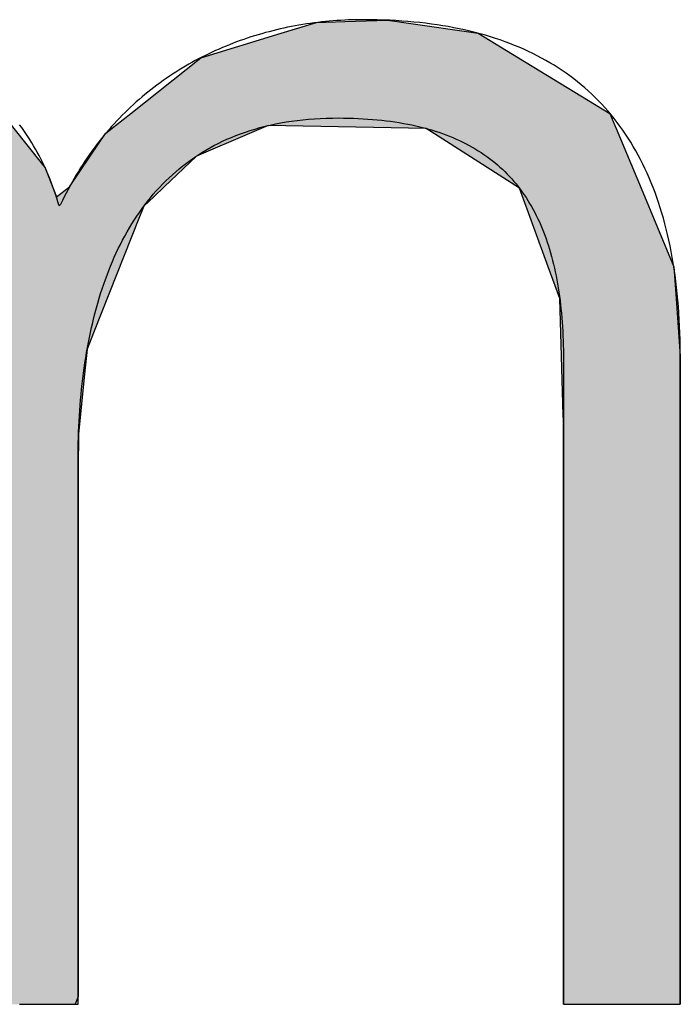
# Model space of a CAD drawing. Extents: x 715 to 7297, y -83 to 6060.
# Tile 34 of 93: x 3309 to 3345, y 134 to 187. Entities that reach past the tile are written whole.
import ezdxf

# ---------------------------------------------------------------- set-up
doc = ezdxf.new("R2010")
doc.units = 0
doc.layers.get('0').update_dxf_attribs({"linetype": 'CONTINUOUS'})
doc.layers.add('LOGO', color=7, linetype='CONTINUOUS')

# ---------------------------------------------------------------- blocks, each defined once
blk = doc.blocks.new('*U25')
at = {"layer": 'LOGO', "color": 30, "linetype": 'CONTINUOUS'}
for p, q in [((2.8125, 7.6944), (3.0151, 7.7517)), ((3.0151, 7.7517), (3.0415, 7.7592)), ((3.0415, 7.7592), (3.1575, 7.7517)), ((3.1575, 7.7517), (4.045, 7.6944)), ((7.2875, 7.667), (7.5662, 7.7517)), ((7.5662, 7.7517), (7.7901, 7.7592)), ((7.7901, 7.7592), (8.1269, 7.7705)), ((8.1269, 7.7705), (8.205, 7.7592)), ((8.205, 7.7592), (8.257, 7.7517)), ((8.257, 7.7517), (8.8448, 7.667)), ((2.0601, 7.4815), (2.8125, 7.6944)), ((4.045, 7.6944), (4.4971, 7.4815)), ((6.6525, 7.474), (7.2875, 7.667)), ((8.8448, 7.667), (9.1621, 7.474)), ((0.0009, 7.533), (0.181, 7.5547)), ((0.8447, 7.5547), (0.8452, 7.533)), ((0.0009, 7.309), (0.0009, 7.533)), ((0.8452, 7.533), (0.8501, 7.309)), ((1.8423, 7.3105), (2.0601, 7.4815)), ((4.4971, 7.4815), (4.8601, 7.3105)), ((6.0994, 7.0342), (6.6525, 7.474)), ((9.1621, 7.474), (9.8851, 7.0342)), ((1.4345, 6.9904), (1.8423, 7.3105)), ((4.8601, 7.3105), (5.1149, 6.9904)), ((0.0009, 7.2858), (0.0009, 7.309)), ((0.0009, 6.8026), (0.0009, 7.2858)), ((0.8501, 7.309), (0.8501, 7.2858)), ((0.8501, 7.2858), (0.8501, 6.8026)), ((5.9796, 6.9389), (6.0994, 7.0342)), ((9.8851, 7.0342), (9.9248, 6.9389)), ((1.3157, 6.8972), (1.4013, 6.9644)), ((1.4013, 6.9644), (1.4345, 6.9904)), ((2.8396, 6.9644), (2.5297, 6.8972)), ((3.9961, 6.8117), (3.5596, 6.9644)), ((5.1149, 6.9904), (5.1357, 6.9644)), ((5.1357, 6.9644), (5.2572, 6.8117)), ((5.9, 6.8756), (5.9796, 6.9389)), ((7.1854, 6.9389), (7.0364, 6.8756)), ((8.4328, 6.9158), (7.1854, 6.9389)), ((9.9248, 6.9389), (9.9345, 6.9158)), ((1.046, 6.535), (1.2773, 6.8457)), ((1.2773, 6.8457), (1.3157, 6.8972)), ((2.2922, 6.8457), (1.7672, 6.535)), ((2.5297, 6.8972), (2.2922, 6.8457)), ((5.7793, 6.6977), (5.9, 6.8756)), ((7.0364, 6.8756), (6.6174, 6.6977)), ((9.1699, 6.4434), (8.4328, 6.9158)), ((9.9345, 6.9158), (10.1315, 6.4434)), ((0.0009, 6.712), (0.0009, 6.8026)), ((0.8501, 6.8026), (0.8501, 6.712)), ((4.1882, 6.6038), (3.9961, 6.8117)), ((5.2572, 6.8117), (5.4227, 6.6038)), ((0.0009, 6.295), (0.0009, 6.712)), ((0.8501, 6.712), (0.8501, 6.295)), ((5.6143, 6.4542), (5.7793, 6.6977)), ((6.6174, 6.6977), (6.3622, 6.4542)), ((1.0255, 6.5075), (1.046, 6.535)), ((1.7672, 6.535), (1.7497, 6.5075)), ((4.3988, 6.376), (4.1882, 6.6038)), ((5.4227, 6.6038), (5.5112, 6.376)), ((0.8997, 6.2913), (1.0255, 6.5075)), ((1.7497, 6.5075), (1.6124, 6.2913)), ((5.5112, 6.376), (5.6143, 6.4542)), ((6.3622, 6.4542), (6.2802, 6.376)), ((9.3969, 5.8232), (9.1699, 6.4434)), ((10.1315, 6.4434), (10.3901, 5.8232)), ((4.4681, 6.301), (4.3988, 6.376)), ((4.5572, 6.2046), (4.4681, 6.301)), ((6.2016, 6.301), (6.1634, 6.2046)), ((6.2802, 6.376), (6.2016, 6.301)), ((0.0009, 6.2807), (0.0009, 6.295)), ((0.0009, 5.5026), (0.0009, 6.2807)), ((0.8501, 6.295), (0.8782, 6.2807)), ((0.8933, 6.2807), (0.8997, 6.2913)), ((1.6056, 6.2807), (1.1112, 5.5026)), ((1.6124, 6.2913), (1.6056, 6.2807)), ((4.7569, 5.3141), (4.5572, 6.2046)), ((6.1634, 6.2046), (5.8106, 5.3141)), ((9.4891, 5.5712), (9.3969, 5.8232)), ((10.3901, 5.8232), (10.408, 5.5712)), ((9.5028, 5.1158), (9.4891, 5.5712)), ((10.408, 5.5712), (10.4404, 5.1158)), ((0.0009, 5.3287), (0.0009, 5.5026)), ((1.1112, 5.5026), (1.0861, 5.3287)), ((0.0009, 4.2043), (0.0009, 5.3287)), ((1.0861, 5.3287), (0.9233, 4.2043)), ((4.758, 5.1719), (4.7569, 5.3141)), ((5.8106, 5.3141), (5.7542, 5.1719)), ((4.7594, 4.9763), (4.758, 5.1719)), ((5.7542, 5.1719), (5.7342, 4.9763)), ((9.5168, 4.6512), (9.5028, 5.1158)), ((10.4404, 5.1158), (10.4404, 4.6512)), ((4.7594, 4.5045), (4.7594, 4.9763)), ((5.7342, 4.9763), (5.686, 4.5045)), ((9.518, 4.6115), (9.5168, 4.6512)), ((9.518, 3.6694), (9.518, 4.6115)), ((10.4404, 4.6512), (10.4404, 4.6115)), ((10.4404, 4.6115), (10.4404, 3.6694)), ((4.7594, 4.2315), (4.7594, 4.5045)), ((5.686, 4.5045), (5.683, 4.2315)), ((0.0009, 3.7966), (0.0009, 4.2043)), ((0.9233, 4.2043), (0.9233, 3.7966)), ((4.7594, 4.1327), (4.7594, 4.2315)), ((5.683, 4.2315), (5.6818, 4.1327)), ((4.7594, 3.4908), (4.7594, 4.1327)), ((5.6818, 4.1327), (5.6818, 3.4908)), ((0.0009, 2.974), (0.0009, 3.7966)), ((0.9233, 3.7966), (0.9233, 2.974)), ((9.518, 3.638), (9.518, 3.6694)), ((10.4404, 3.6694), (10.4404, 3.638)), ((9.518, 2.4418), (9.518, 3.638)), ((10.4404, 3.638), (10.4404, 2.4418)), ((4.7594, 2.536), (4.7594, 3.4908)), ((5.6818, 3.4908), (5.6818, 2.536)), ((0.0009, 1.7518), (0.0009, 2.974)), ((0.9233, 2.974), (0.9233, 1.7518)), ((4.7594, 1.8497), (4.7594, 2.536)), ((5.6818, 2.536), (5.6818, 1.8497)), ((9.518, 2.4209), (9.518, 2.4418)), ((9.518, 1.2401), (9.518, 2.4209)), ((10.4404, 2.4418), (10.4404, 2.4209)), ((10.4404, 2.4209), (10.4404, 1.2401)), ((4.7594, 0.7557), (4.7594, 1.8497)), ((5.6818, 1.8497), (5.6818, 0.7557)), ((0.0009, 0.9776), (0.0009, 1.7518)), ((0.9233, 1.7518), (0.9233, 0.9776)), ((9.518, 1.2295), (9.518, 1.2401)), ((9.518, 0.3358), (9.518, 1.2295)), ((10.4404, 1.2401), (10.4404, 1.2295)), ((10.4404, 1.2295), (10.4404, 0.3358)), ((0.0009, 0.4495), (0.0009, 0.9776)), ((0.9233, 0.9776), (0.9233, 0.4495)), ((4.7594, 0.594), (4.7594, 0.7557)), ((5.6818, 0.7557), (5.6818, 0.594)), ((4.7594, 0.0885), (4.7594, 0.594)), ((5.6818, 0.594), (5.6818, 0.0885)), ((0.0009, 0.2507), (0.0009, 0.4495)), ((0.9233, 0.4495), (0.9233, 0.2507)), ((9.518, 0.3329), (9.518, 0.3358)), ((9.5181, -0.0004), (9.518, 0.3329)), ((10.4404, 0.3329), (10.4402, -0.0004)), ((10.4404, 0.3358), (10.4404, 0.3329)), ((0.0009, 0.0951), (0.0009, 0.2507)), ((0.9233, 0.2507), (0.9229, 0.0951)), ((0.0009, -0.0004), (0.0009, 0.0951)), ((0.9229, 0.0951), (0.9226, -0.0004)), ((4.8056, 0.06), (4.7594, 0.0885)), ((5.6818, 0.0885), (5.6818, 0.06)), ((4.9035, -0.0004), (4.8056, 0.06)), ((5.6818, 0.06), (5.659, -0.0004))]:
    blk.add_line(p, q, dxfattribs=at)
at = {"layer": 'LOGO', "color": 30, "linetype": 'CONTINUOUS', "extrusion": (0, 0, -1)}
for points in [[(-3.0151, 7.7517), (-4.045, 7.6944), (-2.8125, 7.6944)], [(-3.0415, 7.7592), (-3.1575, 7.7517), (-3.0151, 7.7517)], [(-3.0151, 7.7517), (-3.1575, 7.7517), (-4.045, 7.6944)], [(-7.5662, 7.7517), (-8.8448, 7.667), (-7.2875, 7.667)], [(-7.7901, 7.7592), (-8.257, 7.7517), (-7.5662, 7.7517)], [(-7.5662, 7.7517), (-8.257, 7.7517), (-8.8448, 7.667)], [(-8.1269, 7.7705), (-8.205, 7.7592), (-7.7901, 7.7592)], [(-7.7901, 7.7592), (-8.205, 7.7592), (-8.257, 7.7517)], [(-2.8125, 7.6944), (-4.4971, 7.4815), (-2.0601, 7.4815)], [(-2.8125, 7.6944), (-4.045, 7.6944), (-4.4971, 7.4815)], [(-7.2875, 7.667), (-9.1621, 7.474), (-6.6525, 7.474)], [(-7.2875, 7.667), (-8.8448, 7.667), (-9.1621, 7.474)], [(-0.181, 7.5547), (-0.8452, 7.533), (-0.0009, 7.533)], [(-0.181, 7.5547), (-0.8447, 7.5547), (-0.8452, 7.533)], [(-0.0009, 7.533), (-0.8501, 7.309), (-0.0009, 7.309)], [(-0.0009, 7.533), (-0.8452, 7.533), (-0.8501, 7.309)], [(-2.0601, 7.4815), (-4.8601, 7.3105), (-1.8423, 7.3105)], [(-2.0601, 7.4815), (-4.4971, 7.4815), (-4.8601, 7.3105)], [(-6.6525, 7.474), (-9.8851, 7.0342), (-6.0994, 7.0342)], [(-6.6525, 7.474), (-9.1621, 7.474), (-9.8851, 7.0342)], [(-1.8423, 7.3105), (-5.1149, 6.9904), (-1.4345, 6.9904)], [(-1.8423, 7.3105), (-4.8601, 7.3105), (-5.1149, 6.9904)], [(-0.0009, 7.309), (-0.8501, 7.2858), (-0.0009, 7.2858)], [(-0.0009, 7.309), (-0.8501, 7.309), (-0.8501, 7.2858)], [(-0.0009, 7.2858), (-0.8501, 6.8026), (-0.0009, 6.8026)], [(-0.0009, 7.2858), (-0.8501, 7.2858), (-0.8501, 6.8026)], [(-6.0994, 7.0342), (-9.9248, 6.9389), (-5.9796, 6.9389)], [(-6.0994, 7.0342), (-9.8851, 7.0342), (-9.9248, 6.9389)], [(-1.4013, 6.9644), (-2.5297, 6.8972), (-1.3157, 6.8972)], [(-1.4345, 6.9904), (-2.8396, 6.9644), (-1.4013, 6.9644)], [(-1.4013, 6.9644), (-2.8396, 6.9644), (-2.5297, 6.8972)], [(-1.4345, 6.9904), (-2.9599, 6.9904), (-2.8396, 6.9644)], [(-2.9599, 6.9904), (-5.1357, 6.9644), (-3.5596, 6.9644)], [(-2.9599, 6.9904), (-5.1149, 6.9904), (-5.1357, 6.9644)], [(-3.5596, 6.9644), (-5.2572, 6.8117), (-3.9961, 6.8117)], [(-3.5596, 6.9644), (-5.1357, 6.9644), (-5.2572, 6.8117)], [(-5.9796, 6.9389), (-7.0364, 6.8756), (-5.9, 6.8756)], [(-5.9796, 6.9389), (-7.1854, 6.9389), (-7.0364, 6.8756)], [(-7.1854, 6.9389), (-9.9345, 6.9158), (-8.4328, 6.9158)], [(-7.1854, 6.9389), (-9.9248, 6.9389), (-9.9345, 6.9158)], [(-1.2773, 6.8457), (-1.7672, 6.535), (-1.046, 6.535)], [(-1.3157, 6.8972), (-2.2922, 6.8457), (-1.2773, 6.8457)], [(-1.2773, 6.8457), (-2.2922, 6.8457), (-1.7672, 6.535)], [(-1.3157, 6.8972), (-2.5297, 6.8972), (-2.2922, 6.8457)], [(-5.9, 6.8756), (-6.6174, 6.6977), (-5.7793, 6.6977)], [(-5.9, 6.8756), (-7.0364, 6.8756), (-6.6174, 6.6977)], [(-8.4328, 6.9158), (-10.1315, 6.4434), (-9.1699, 6.4434)], [(-8.4328, 6.9158), (-9.9345, 6.9158), (-10.1315, 6.4434)], [(-0.0009, 6.8026), (-0.8501, 6.712), (-0.0009, 6.712)], [(-0.0009, 6.8026), (-0.8501, 6.8026), (-0.8501, 6.712)], [(-3.9961, 6.8117), (-5.4227, 6.6038), (-4.1882, 6.6038)], [(-3.9961, 6.8117), (-5.2572, 6.8117), (-5.4227, 6.6038)], [(-0.0009, 6.712), (-0.8501, 6.295), (-0.0009, 6.295)], [(-0.0009, 6.712), (-0.8501, 6.712), (-0.8501, 6.295)], [(-5.7793, 6.6977), (-6.3622, 6.4542), (-5.6143, 6.4542)], [(-5.7793, 6.6977), (-6.6174, 6.6977), (-6.3622, 6.4542)], [(-1.046, 6.535), (-1.7497, 6.5075), (-1.0255, 6.5075)], [(-1.046, 6.535), (-1.7672, 6.535), (-1.7497, 6.5075)], [(-4.1882, 6.6038), (-5.5112, 6.376), (-4.3988, 6.376)], [(-4.1882, 6.6038), (-5.4227, 6.6038), (-5.5112, 6.376)], [(-1.0255, 6.5075), (-1.6124, 6.2913), (-0.8997, 6.2913)], [(-1.0255, 6.5075), (-1.7497, 6.5075), (-1.6124, 6.2913)], [(-5.6143, 6.4542), (-6.2802, 6.376), (-5.5112, 6.376)], [(-5.6143, 6.4542), (-6.3622, 6.4542), (-6.2802, 6.376)], [(-9.1699, 6.4434), (-10.3901, 5.8232), (-9.3969, 5.8232)], [(-9.1699, 6.4434), (-10.1315, 6.4434), (-10.3901, 5.8232)], [(-4.3988, 6.376), (-6.2016, 6.301), (-4.4681, 6.301)], [(-4.3988, 6.376), (-6.2802, 6.376), (-6.2016, 6.301)], [(-4.4681, 6.301), (-6.1634, 6.2046), (-4.5572, 6.2046)], [(-4.4681, 6.301), (-6.2016, 6.301), (-6.1634, 6.2046)], [(-0.0009, 6.295), (-0.8782, 6.2807), (-0.0009, 6.2807)], [(-0.0009, 6.295), (-0.8501, 6.295), (-0.8782, 6.2807)], [(-0.0009, 6.2807), (-1.1112, 5.5026), (-0.0009, 5.5026)], [(-0.0009, 6.2807), (-1.6056, 6.2807), (-1.1112, 5.5026)], [(-0.8997, 6.2913), (-1.6056, 6.2807), (-0.8933, 6.2807)], [(-0.8997, 6.2913), (-1.6124, 6.2913), (-1.6056, 6.2807)], [(-4.5572, 6.2046), (-5.8106, 5.3141), (-4.7569, 5.3141)], [(-4.5572, 6.2046), (-6.1634, 6.2046), (-5.8106, 5.3141)], [(-9.3969, 5.8232), (-10.408, 5.5712), (-9.4891, 5.5712)], [(-9.3969, 5.8232), (-10.3901, 5.8232), (-10.408, 5.5712)], [(-9.4891, 5.5712), (-10.4404, 5.1158), (-9.5028, 5.1158)], [(-9.4891, 5.5712), (-10.408, 5.5712), (-10.4404, 5.1158)], [(-0.0009, 5.5026), (-1.0861, 5.3287), (-0.0009, 5.3287)], [(-0.0009, 5.5026), (-1.1112, 5.5026), (-1.0861, 5.3287)], [(-0.0009, 5.3287), (-0.9233, 4.2043), (-0.0009, 4.2043)], [(-0.0009, 5.3287), (-1.0861, 5.3287), (-0.9233, 4.2043)], [(-4.7569, 5.3141), (-5.7542, 5.1719), (-4.758, 5.1719)], [(-4.7569, 5.3141), (-5.8106, 5.3141), (-5.7542, 5.1719)], [(-4.758, 5.1719), (-5.7342, 4.9763), (-4.7594, 4.9763)], [(-4.758, 5.1719), (-5.7542, 5.1719), (-5.7342, 4.9763)], [(-9.5028, 5.1158), (-10.4404, 4.6512), (-9.5168, 4.6512)], [(-9.5028, 5.1158), (-10.4404, 5.1158), (-10.4404, 4.6512)], [(-4.7594, 4.9763), (-5.686, 4.5045), (-4.7594, 4.5045)], [(-4.7594, 4.9763), (-5.7342, 4.9763), (-5.686, 4.5045)], [(-9.5168, 4.6512), (-10.4404, 4.6115), (-9.518, 4.6115)], [(-9.5168, 4.6512), (-10.4404, 4.6512), (-10.4404, 4.6115)], [(-9.518, 4.6115), (-10.4404, 3.6694), (-9.518, 3.6694)], [(-9.518, 4.6115), (-10.4404, 4.6115), (-10.4404, 3.6694)], [(-4.7594, 4.5045), (-5.683, 4.2315), (-4.7594, 4.2315)], [(-4.7594, 4.5045), (-5.686, 4.5045), (-5.683, 4.2315)], [(-0.0009, 4.2043), (-0.9233, 3.7966), (-0.0009, 3.7966)], [(-0.0009, 4.2043), (-0.9233, 4.2043), (-0.9233, 3.7966)], [(-4.7594, 4.2315), (-5.6818, 4.1327), (-4.7594, 4.1327)], [(-4.7594, 4.2315), (-5.683, 4.2315), (-5.6818, 4.1327)], [(-4.7594, 4.1327), (-5.6818, 3.4908), (-4.7594, 3.4908)], [(-4.7594, 4.1327), (-5.6818, 4.1327), (-5.6818, 3.4908)], [(-0.0009, 3.7966), (-0.9233, 2.974), (-0.0009, 2.974)], [(-0.0009, 3.7966), (-0.9233, 3.7966), (-0.9233, 2.974)], [(-9.518, 3.6694), (-10.4404, 3.638), (-9.518, 3.638)], [(-9.518, 3.6694), (-10.4404, 3.6694), (-10.4404, 3.638)], [(-9.518, 3.638), (-10.4404, 2.4418), (-9.518, 2.4418)], [(-9.518, 3.638), (-10.4404, 3.638), (-10.4404, 2.4418)], [(-4.7594, 3.4908), (-5.6818, 2.536), (-4.7594, 2.536)], [(-4.7594, 3.4908), (-5.6818, 3.4908), (-5.6818, 2.536)], [(-0.0009, 2.974), (-0.9233, 1.7518), (-0.0009, 1.7518)], [(-0.0009, 2.974), (-0.9233, 2.974), (-0.9233, 1.7518)], [(-4.7594, 2.536), (-5.6818, 1.8497), (-4.7594, 1.8497)], [(-4.7594, 2.536), (-5.6818, 2.536), (-5.6818, 1.8497)], [(-9.518, 2.4418), (-10.4404, 2.4209), (-9.518, 2.4209)], [(-9.518, 2.4418), (-10.4404, 2.4418), (-10.4404, 2.4209)], [(-9.518, 2.4209), (-10.4404, 1.2401), (-9.518, 1.2401)], [(-9.518, 2.4209), (-10.4404, 2.4209), (-10.4404, 1.2401)], [(-4.7594, 1.8497), (-5.6818, 0.7557), (-4.7594, 0.7557)], [(-4.7594, 1.8497), (-5.6818, 1.8497), (-5.6818, 0.7557)], [(-0.0009, 1.7518), (-0.9233, 0.9776), (-0.0009, 0.9776)], [(-0.0009, 1.7518), (-0.9233, 1.7518), (-0.9233, 0.9776)], [(-9.518, 1.2401), (-10.4404, 1.2295), (-9.518, 1.2295)], [(-9.518, 1.2401), (-10.4404, 1.2401), (-10.4404, 1.2295)], [(-9.518, 1.2295), (-10.4404, 0.3358), (-9.518, 0.3358)], [(-9.518, 1.2295), (-10.4404, 1.2295), (-10.4404, 0.3358)], [(-0.0009, 0.9776), (-0.9233, 0.4495), (-0.0009, 0.4495)], [(-0.0009, 0.9776), (-0.9233, 0.9776), (-0.9233, 0.4495)], [(-4.7594, 0.7557), (-5.6818, 0.594), (-4.7594, 0.594)], [(-4.7594, 0.7557), (-5.6818, 0.7557), (-5.6818, 0.594)], [(-4.7594, 0.594), (-5.6818, 0.0885), (-4.7594, 0.0885)], [(-4.7594, 0.594), (-5.6818, 0.594), (-5.6818, 0.0885)], [(-0.0009, 0.4495), (-0.9233, 0.2507), (-0.0009, 0.2507)], [(-0.0009, 0.4495), (-0.9233, 0.4495), (-0.9233, 0.2507)], [(-9.518, 0.3358), (-10.4404, 0.3329), (-9.518, 0.3329)], [(-9.518, 0.3358), (-10.4404, 0.3358), (-10.4404, 0.3329)], [(-9.518, 0.3329), (-10.4402, -0.0004), (-9.5181, -0.0004)], [(-9.518, 0.3329), (-10.4404, 0.3329), (-10.4402, -0.0004)], [(-0.0009, 0.2507), (-0.9229, 0.0951), (-0.0009, 0.0951)], [(-0.0009, 0.2507), (-0.9233, 0.2507), (-0.9229, 0.0951)], [(-0.0009, 0.0951), (-0.9226, -0.0004), (-0.0009, -0.0004)], [(-0.0009, 0.0951), (-0.9229, 0.0951), (-0.9226, -0.0004)], [(-4.7594, 0.0885), (-5.6818, 0.06), (-4.8056, 0.06)], [(-4.7594, 0.0885), (-5.6818, 0.0885), (-5.6818, 0.06)], [(-4.8056, 0.06), (-5.659, -0.0004), (-4.9035, -0.0004)], [(-4.8056, 0.06), (-5.6818, 0.06), (-5.659, -0.0004)]]:
    blk.add_solid(points, dxfattribs=at)
blk = doc.blocks.new('KLAUS')
at = {"layer": 'LOGO'}
blk.add_polyline3d([(5.2189, -0.0004, 0), (5.2331, -0.0004, 0), (5.2473, -0.0004, 0), (5.2615, -0.0004, 0), (5.2756, -0.0004, 0), (5.2897, -0.0004, 0), (5.3037, -0.0004, 0), (5.3177, -0.0004, 0), (5.3315, -0.0004, 0), (5.3453, -0.0004, 0), (5.359, -0.0004, 0), (5.3725, -0.0004, 0), (5.3859, -0.0004, 0), (5.3992, -0.0004, 0), (5.4123, -0.0004, 0), (5.4253, -0.0004, 0), (5.4381, -0.0004, 0), (5.4507, -0.0004, 0), (5.463, -0.0004, 0), (5.4752, -0.0004, 0), (5.4872, -0.0004, 0), (5.4989, -0.0004, 0), (5.5103, -0.0004, 0), (5.5216, -0.0004, 0), (5.5325, -0.0004, 0), (5.5431, -0.0004, 0), (5.5535, -0.0004, 0), (5.5635, -0.0004, 0), (5.5732, -0.0004, 0), (5.5826, -0.0004, 0), (5.5916, -0.0004, 0), (5.6003, -0.0004, 0), (5.6086, -0.0004, 0), (5.6166, -0.0004, 0), (5.6241, -0.0004, 0), (5.6312, -0.0004, 0), (5.6379, -0.0004, 0), (5.6442, -0.0004, 0), (5.6501, -0.0004, 0), (5.6555, -0.0004, 0), (5.6604, -0.0004, 0), (5.6648, -0.0004, 0), (5.6688, -0.0004, 0), (5.6723, -0.0004, 0), (5.6752, -0.0004, 0), (5.6776, -0.0004, 0), (5.6795, -0.0004, 0), (5.6809, -0.0004, 0), (5.6816, -0.0004, 0), (5.6818, -0.0004, 0), (5.6818, 0.0013, 0), (5.6818, 0.0057, 0), (5.6818, 0.0126, 0), (5.6818, 0.0221, 0), (5.6818, 0.034, 0), (5.6818, 0.0484, 0), (5.6818, 0.0651, 0), (5.6818, 0.0841, 0), (5.6818, 0.1053, 0), (5.6818, 0.1288, 0), (5.6818, 0.1544, 0), (5.6818, 0.1821, 0), (5.6818, 0.2118, 0), (5.6818, 0.2435, 0), (5.6818, 0.277, 0), (5.6818, 0.3125, 0), (5.6818, 0.3498, 0), (5.6818, 0.3888, 0), (5.6818, 0.4295, 0), (5.6818, 0.4718, 0), (5.6818, 0.5157, 0), (5.6818, 0.5612, 0), (5.6818, 0.6081, 0), (5.6818, 0.6565, 0), (5.6818, 0.7062, 0), (5.6818, 0.7572, 0), (5.6818, 0.8095, 0), (5.6818, 0.8629, 0), (5.6818, 0.9175, 0), (5.6818, 0.9732, 0), (5.6818, 1.0299, 0), (5.6818, 1.0876, 0), (5.6818, 1.1462, 0), (5.6818, 1.2057, 0), (5.6818, 1.266, 0), (5.6818, 1.327, 0), (5.6818, 1.3888, 0), (5.6818, 1.4512, 0), (5.6818, 1.5141, 0), (5.6818, 1.5776, 0), (5.6818, 1.6416, 0), (5.6818, 1.706, 0), (5.6818, 1.7708, 0), (5.6818, 1.8358, 0), (5.6818, 1.9011, 0), (5.6818, 1.9667, 0), (5.6818, 2.0323, 0), (5.6818, 2.0981, 0), (5.6818, 2.1639, 0), (5.6818, 2.2296, 0), (5.6818, 2.2953, 0), (5.6818, 2.3609, 0), (5.6818, 2.4263, 0), (5.6818, 2.4914, 0), (5.6818, 2.5562, 0), (5.6818, 2.6207, 0), (5.6818, 2.6847, 0), (5.6818, 2.7483, 0), (5.6818, 2.8114, 0), (5.6818, 2.8739, 0), (5.6818, 2.9357, 0), (5.6818, 2.9969, 0), (5.6818, 3.0574, 0), (5.6818, 3.117, 0), (5.6818, 3.1758, 0), (5.6818, 3.2336, 0), (5.6818, 3.2906, 0), (5.6818, 3.3464, 0), (5.6818, 3.4013, 0), (5.6818, 3.4549, 0), (5.6818, 3.5074, 0), (5.6818, 3.5587, 0), (5.6818, 3.6087, 0), (5.6818, 3.6573, 0), (5.6818, 3.7045, 0), (5.6818, 3.7502, 0), (5.6818, 3.7944, 0), (5.6818, 3.8371, 0), (5.6818, 3.8781, 0), (5.6818, 3.9174, 0), (5.6818, 3.955, 0), (5.6818, 3.9908, 0), (5.6818, 4.0248, 0), (5.6818, 4.0568, 0), (5.6818, 4.0869, 0), (5.6818, 4.115, 0), (5.6818, 4.141, 0), (5.6818, 4.1648, 0), (5.6818, 4.1865, 0), (5.6818, 4.206, 0), (5.6818, 4.2231, 0), (5.6818, 4.2379, 0), (5.6818, 4.2503, 0), (5.6818, 4.2603, 0), (5.6818, 4.2677, 0), (5.6818, 4.2725, 0), (5.6818, 4.2748, 0), (5.6819, 4.3037, 0), (5.6822, 4.3469, 0), (5.6829, 4.3901, 0), (5.6838, 4.4331, 0), (5.685, 4.4761, 0), (5.6866, 4.5189, 0), (5.6884, 4.5617, 0), (5.6906, 4.6044, 0), (5.6931, 4.6469, 0), (5.6959, 4.6893, 0), (5.699, 4.7316, 0), (5.7025, 4.7737, 0), (5.7063, 4.8157, 0), (5.7105, 4.8576, 0), (5.715, 4.8993, 0), (5.7199, 4.9408, 0), (5.7251, 4.9821, 0), (5.7307, 5.0232, 0), (5.7366, 5.0641, 0), (5.7429, 5.1049, 0), (5.7496, 5.1454, 0), (5.7567, 5.1857, 0), (5.7641, 5.2258, 0), (5.772, 5.2656, 0), (5.7802, 5.3052, 0), (5.7888, 5.3445, 0), (5.7978, 5.3836, 0), (5.8073, 5.4224, 0), (5.8171, 5.461, 0), (5.8274, 5.4992, 0), (5.838, 5.5372, 0), (5.8491, 5.5748, 0), (5.8607, 5.6122, 0), (5.8726, 5.6492, 0), (5.885, 5.6859, 0), (5.8979, 5.7223, 0), (5.9111, 5.7584, 0), (5.9249, 5.7941, 0), (5.9391, 5.8294, 0), (5.9537, 5.8644, 0), (5.9688, 5.899, 0), (5.9844, 5.9332, 0), (6.0004, 5.967, 0), (6.017, 6.0005, 0), (6.034, 6.0335, 0), (6.0515, 6.0662, 0), (6.0694, 6.0983, 0), (6.0879, 6.1301, 0), (6.1069, 6.1615, 0), (6.1264, 6.1924, 0), (6.1464, 6.2228, 0), (6.1669, 6.2528, 0), (6.1879, 6.2824, 0), (6.2094, 6.3114, 0), (6.2315, 6.34, 0), (6.2541, 6.368, 0), (6.2772, 6.3956, 0), (6.3009, 6.4227, 0), (6.3251, 6.4492, 0), (6.3499, 6.4753, 0), (6.3752, 6.5008, 0), (6.4011, 6.5257, 0), (6.4275, 6.5501, 0), (6.4545, 6.574, 0), (6.4821, 6.5973, 0), (6.5102, 6.62, 0), (6.5389, 6.6422, 0), (6.5682, 6.6637, 0), (6.5981, 6.6847, 0), (6.6286, 6.7051, 0), (6.6597, 6.7248, 0), (6.6914, 6.7439, 0), (6.7237, 6.7625, 0), (6.7566, 6.7803, 0), (6.7901, 6.7976, 0), (6.8242, 6.8141, 0), (6.859, 6.8301, 0), (6.8944, 6.8453, 0), (6.9304, 6.8599, 0), (6.9671, 6.8738, 0), (7.0044, 6.887, 0), (7.0423, 6.8995, 0), (7.0809, 6.9113, 0), (7.1202, 6.9224, 0), (7.1601, 6.9328, 0), (7.2007, 6.9424, 0), (7.2419, 6.9513, 0), (7.2839, 6.9595, 0), (7.3264, 6.9669, 0), (7.3697, 6.9735, 0), (7.4137, 6.9794, 0), (7.4584, 6.9845, 0), (7.5037, 6.9888, 0), (7.5498, 6.9923, 0), (7.5965, 6.995, 0), (7.644, 6.9969, 0), (7.6921, 6.998, 0), (7.7394, 6.9983, 0), (7.7796, 6.998, 0), (7.8192, 6.9973, 0), (7.8583, 6.9961, 0), (7.8969, 6.9946, 0), (7.935, 6.9926, 0), (7.9726, 6.9901, 0), (8.0096, 6.9873, 0), (8.0461, 6.9841, 0), (8.0821, 6.9804, 0), (8.1175, 6.9763, 0), (8.1525, 6.9718, 0), (8.187, 6.9669, 0), (8.2209, 6.9615, 0), (8.2544, 6.9558, 0), (8.2873, 6.9496, 0), (8.3198, 6.943, 0), (8.3517, 6.936, 0), (8.3832, 6.9286, 0), (8.4141, 6.9207, 0), (8.4446, 6.9125, 0), (8.4746, 6.9038, 0), (8.5041, 6.8948, 0), (8.5331, 6.8853, 0), (8.5617, 6.8754, 0), (8.5897, 6.8651, 0), (8.6173, 6.8544, 0), (8.6444, 6.8433, 0), (8.6711, 6.8318, 0), (8.6973, 6.8198, 0), (8.723, 6.8075, 0), (8.7483, 6.7948, 0), (8.7731, 6.7816, 0), (8.7974, 6.7681, 0), (8.8213, 6.7541, 0), (8.8447, 6.7398, 0), (8.8677, 6.725, 0), (8.8903, 6.7099, 0), (8.9123, 6.6943, 0), (8.934, 6.6783, 0), (8.9552, 6.662, 0), (8.976, 6.6452, 0), (8.9963, 6.6281, 0), (9.0162, 6.6105, 0), (9.0357, 6.5926, 0), (9.0548, 6.5742, 0), (9.0734, 6.5555, 0), (9.0916, 6.5364, 0), (9.1094, 6.5168, 0), (9.1268, 6.4969, 0), (9.1437, 6.4766, 0), (9.1603, 6.4559, 0), (9.1764, 6.4348, 0), (9.1921, 6.4133, 0), (9.2074, 6.3914, 0), (9.2224, 6.3692, 0), (9.2369, 6.3465, 0), (9.251, 6.3235, 0), (9.2647, 6.3, 0), (9.2781, 6.2762, 0), (9.291, 6.252, 0), (9.3035, 6.2274, 0), (9.3157, 6.2025, 0), (9.3275, 6.1771, 0), (9.3389, 6.1514, 0), (9.3499, 6.1253, 0), (9.3606, 6.0987, 0), (9.3709, 6.0719, 0), (9.3808, 6.0446, 0), (9.3903, 6.0169, 0), (9.3995, 5.9889, 0), (9.4083, 5.9605, 0), (9.4167, 5.9317, 0), (9.4248, 5.9026, 0), (9.4326, 5.8731, 0), (9.4399, 5.8431, 0), (9.447, 5.8129, 0), (9.4536, 5.7822, 0), (9.46, 5.7511, 0), (9.466, 5.7198, 0), (9.4716, 5.688, 0), (9.4769, 5.6558, 0), (9.4819, 5.6233, 0), (9.4866, 5.5904, 0), (9.4909, 5.5571, 0), (9.4949, 5.5235, 0), (9.4985, 5.4895, 0), (9.5019, 5.4551, 0), (9.5049, 5.4204, 0), (9.5076, 5.3853, 0), (9.5099, 5.3498, 0), (9.512, 5.314, 0), (9.5138, 5.2778, 0), (9.5152, 5.2412, 0), (9.5163, 5.2043, 0), (9.5172, 5.167, 0), (9.5177, 5.1293, 0), (9.5179, 5.0913, 0), (9.518, 5.0796, 0), (9.518, 5.0757, 0), (9.518, 5.0688, 0), (9.518, 5.0588, 0), (9.518, 5.0459, 0), (9.518, 5.0301, 0), (9.518, 5.0114, 0), (9.518, 4.99, 0), (9.518, 4.9658, 0), (9.518, 4.9391, 0), (9.518, 4.9097, 0), (9.518, 4.8779, 0), (9.518, 4.8436, 0), (9.518, 4.807, 0), (9.518, 4.768, 0), (9.518, 4.7268, 0), (9.518, 4.6835, 0), (9.518, 4.638, 0), (9.518, 4.5905, 0), (9.518, 4.541, 0), (9.518, 4.4896, 0), (9.518, 4.4363, 0), (9.518, 4.3813, 0), (9.518, 4.3246, 0), (9.518, 4.2662, 0), (9.518, 4.2062, 0), (9.518, 4.1447, 0), (9.518, 4.0818, 0), (9.518, 4.0175, 0), (9.518, 3.9518, 0), (9.518, 3.8849, 0), (9.518, 3.8169, 0), (9.518, 3.7477, 0), (9.518, 3.6774, 0), (9.518, 3.6062, 0), (9.518, 3.534, 0), (9.518, 3.461, 0), (9.518, 3.3872, 0), (9.518, 3.3127, 0), (9.518, 3.2374, 0), (9.518, 3.1617, 0), (9.518, 3.0853, 0), (9.518, 3.0086, 0), (9.518, 2.9314, 0), (9.518, 2.8539, 0), (9.518, 2.7761, 0), (9.518, 2.6981, 0), (9.518, 2.62, 0), (9.518, 2.5418, 0), (9.518, 2.4637, 0), (9.518, 2.3855, 0), (9.518, 2.3076, 0), (9.518, 2.2298, 0), (9.518, 2.1523, 0), (9.518, 2.0751, 0), (9.518, 1.9983, 0), (9.518, 1.9219, 0), (9.518, 1.8461, 0), (9.518, 1.7709, 0), (9.518, 1.6963, 0), (9.518, 1.6225, 0), (9.518, 1.5494, 0), (9.518, 1.4772, 0), (9.518, 1.4059, 0), (9.518, 1.3356, 0), (9.518, 1.2664, 0), (9.518, 1.1982, 0), (9.518, 1.1313, 0), (9.518, 1.0656, 0), (9.518, 1.0012, 0), (9.518, 0.9382, 0), (9.518, 0.8766, 0), (9.518, 0.8166, 0), (9.518, 0.7581, 0), (9.518, 0.7013, 0), (9.518, 0.6462, 0), (9.518, 0.5929, 0), (9.518, 0.5414, 0), (9.518, 0.4918, 0), (9.518, 0.4442, 0), (9.518, 0.3986, 0), (9.518, 0.3551, 0), (9.518, 0.3138, 0), (9.518, 0.2748, 0), (9.518, 0.238, 0), (9.518, 0.2036, 0), (9.518, 0.1717, 0), (9.518, 0.1422, 0), (9.518, 0.1153, 0), (9.518, 0.0911, 0), (9.518, 0.0695, 0), (9.518, 0.0507, 0), (9.518, 0.0348, 0), (9.518, 0.0217, 0), (9.518, 0.0116, 0), (9.518, 0.0045, 0), (9.518, 0.0005, 0), (9.518, -0.0004, 0), (9.5184, -0.0004, 0), (9.5194, -0.0004, 0), (9.5209, -0.0004, 0), (9.523, -0.0004, 0), (9.5257, -0.0004, 0), (9.5288, -0.0004, 0), (9.5325, -0.0004, 0), (9.5366, -0.0004, 0), (9.5412, -0.0004, 0), (9.5464, -0.0004, 0), (9.5519, -0.0004, 0), (9.5579, -0.0004, 0), (9.5644, -0.0004, 0), (9.5712, -0.0004, 0), (9.5785, -0.0004, 0), (9.5862, -0.0004, 0), (9.5943, -0.0004, 0), (9.6028, -0.0004, 0), (9.6116, -0.0004, 0), (9.6207, -0.0004, 0), (9.6302, -0.0004, 0), (9.6401, -0.0004, 0), (9.6502, -0.0004, 0), (9.6607, -0.0004, 0), (9.6714, -0.0004, 0), (9.6825, -0.0004, 0), (9.6938, -0.0004, 0), (9.7053, -0.0004, 0), (9.7171, -0.0004, 0), (9.7292, -0.0004, 0), (9.7414, -0.0004, 0), (9.7539, -0.0004, 0), (9.7666, -0.0004, 0), (9.7794, -0.0004, 0), (9.7924, -0.0004, 0), (9.8056, -0.0004, 0), (9.819, -0.0004, 0), (9.8324, -0.0004, 0), (9.846, -0.0004, 0), (9.8597, -0.0004, 0), (9.8735, -0.0004, 0), (9.8874, -0.0004, 0), (9.9014, -0.0004, 0), (9.9155, -0.0004, 0), (9.9296, -0.0004, 0), (9.9437, -0.0004, 0), (9.9579, -0.0004, 0), (9.9721, -0.0004, 0), (9.9863, -0.0004, 0), (10.0005, -0.0004, 0), (10.0146, -0.0004, 0), (10.0288, -0.0004, 0), (10.0429, -0.0004, 0), (10.0569, -0.0004, 0), (10.0709, -0.0004, 0), (10.0848, -0.0004, 0), (10.0986, -0.0004, 0), (10.1123, -0.0004, 0), (10.1259, -0.0004, 0), (10.1394, -0.0004, 0), (10.1527, -0.0004, 0), (10.1659, -0.0004, 0), (10.1789, -0.0004, 0), (10.1918, -0.0004, 0), (10.2044, -0.0004, 0), (10.2169, -0.0004, 0), (10.2292, -0.0004, 0), (10.2412, -0.0004, 0), (10.253, -0.0004, 0), (10.2646, -0.0004, 0), (10.2759, -0.0004, 0), (10.2869, -0.0004, 0), (10.2976, -0.0004, 0), (10.3081, -0.0004, 0), (10.3183, -0.0004, 0), (10.3281, -0.0004, 0), (10.3376, -0.0004, 0), (10.3468, -0.0004, 0), (10.3556, -0.0004, 0), (10.364, -0.0004, 0), (10.3721, -0.0004, 0), (10.3798, -0.0004, 0), (10.3871, -0.0004, 0), (10.394, -0.0004, 0), (10.4004, -0.0004, 0), (10.4064, -0.0004, 0), (10.412, -0.0004, 0), (10.4171, -0.0004, 0), (10.4217, -0.0004, 0), (10.4259, -0.0004, 0), (10.4295, -0.0004, 0), (10.4327, -0.0004, 0), (10.4353, -0.0004, 0), (10.4374, -0.0004, 0), (10.4389, -0.0004, 0), (10.4399, -0.0004, 0), (10.4404, -0.0004, 0), (10.4404, 0.0005, 0), (10.4404, 0.0045, 0), (10.4404, 0.0117, 0), (10.4404, 0.0219, 0), (10.4404, 0.0351, 0), (10.4404, 0.0512, 0), (10.4404, 0.0701, 0), (10.4404, 0.0919, 0), (10.4404, 0.1163, 0), (10.4404, 0.1435, 0), (10.4404, 0.1732, 0), (10.4404, 0.2054, 0), (10.4404, 0.2401, 0), (10.4404, 0.2772, 0), (10.4404, 0.3166, 0), (10.4404, 0.3582, 0), (10.4404, 0.402, 0), (10.4404, 0.448, 0), (10.4404, 0.496, 0), (10.4404, 0.546, 0), (10.4404, 0.598, 0), (10.4404, 0.6518, 0), (10.4404, 0.7074, 0), (10.4404, 0.7647, 0), (10.4404, 0.8236, 0), (10.4404, 0.8842, 0), (10.4404, 0.9463, 0), (10.4404, 1.0098, 0), (10.4404, 1.0748, 0), (10.4404, 1.141, 0), (10.4404, 1.2086, 0), (10.4404, 1.2773, 0), (10.4404, 1.3471, 0), (10.4404, 1.418, 0), (10.4404, 1.4899, 0), (10.4404, 1.5627, 0), (10.4404, 1.6364, 0), (10.4404, 1.7109, 0), (10.4404, 1.7861, 0), (10.4404, 1.862, 0), (10.4404, 1.9385, 0), (10.4404, 2.0155, 0), (10.4404, 2.0929, 0), (10.4404, 2.1708, 0), (10.4404, 2.249, 0), (10.4404, 2.3274, 0), (10.4404, 2.4061, 0), (10.4404, 2.4849, 0), (10.4404, 2.5637, 0), (10.4404, 2.6426, 0), (10.4404, 2.7214, 0), (10.4404, 2.8, 0), (10.4404, 2.8784, 0), (10.4404, 2.9566, 0), (10.4404, 3.0345, 0), (10.4404, 3.1119, 0), (10.4404, 3.1889, 0), (10.4404, 3.2653, 0), (10.4404, 3.3412, 0), (10.4404, 3.4163, 0), (10.4404, 3.4908, 0), (10.4404, 3.5644, 0), (10.4404, 3.6372, 0), (10.4404, 3.7091, 0), (10.4404, 3.7799, 0), (10.4404, 3.8497, 0), (10.4404, 3.9184, 0), (10.4404, 3.9859, 0), (10.4404, 4.0521, 0), (10.4404, 4.1169, 0), (10.4404, 4.1804, 0), (10.4404, 4.2424, 0), (10.4404, 4.3029, 0), (10.4404, 4.3618, 0), (10.4404, 4.419, 0), (10.4404, 4.4745, 0), (10.4404, 4.5282, 0), (10.4404, 4.5801, 0), (10.4404, 4.63, 0), (10.4404, 4.6779, 0), (10.4404, 4.7238, 0), (10.4404, 4.7675, 0), (10.4404, 4.8091, 0), (10.4404, 4.8484, 0), (10.4404, 4.8853, 0), (10.4404, 4.9199, 0), (10.4404, 4.952, 0), (10.4404, 4.9816, 0), (10.4404, 5.0086, 0), (10.4404, 5.0329, 0), (10.4404, 5.0545, 0), (10.4404, 5.0734, 0), (10.4404, 5.0893, 0), (10.4404, 5.1024, 0), (10.4404, 5.1124, 0), (10.4404, 5.1194, 0), (10.4404, 5.1233, 0), (10.4404, 5.1398, 0), (10.4399, 5.1944, 0), (10.439, 5.2483, 0), (10.4375, 5.3016, 0), (10.4355, 5.3544, 0), (10.4329, 5.4066, 0), (10.4298, 5.4582, 0), (10.4262, 5.5092, 0), (10.422, 5.5597, 0), (10.4173, 5.6096, 0), (10.4121, 5.6589, 0), (10.4063, 5.7076, 0), (10.4, 5.7557, 0), (10.3932, 5.8033, 0), (10.3858, 5.8503, 0), (10.3779, 5.8967, 0), (10.3695, 5.9425, 0), (10.3605, 5.9878, 0), (10.351, 6.0324, 0), (10.341, 6.0765, 0), (10.3304, 6.1201, 0), (10.3194, 6.163, 0), (10.3077, 6.2054, 0), (10.2956, 6.2472, 0), (10.2829, 6.2884, 0), (10.2697, 6.3291, 0), (10.256, 6.3692, 0), (10.2417, 6.4087, 0), (10.2269, 6.4476, 0), (10.2116, 6.486, 0), (10.1958, 6.5238, 0), (10.1794, 6.561, 0), (10.1625, 6.5977, 0), (10.1451, 6.6338, 0), (10.1271, 6.6693, 0), (10.1086, 6.7042, 0), (10.0896, 6.7386, 0), (10.0701, 6.7724, 0), (10.05, 6.8056, 0), (10.0294, 6.8383, 0), (10.0083, 6.8704, 0), (9.9867, 6.902, 0), (9.9645, 6.9329, 0), (9.9419, 6.9633, 0), (9.9186, 6.9932, 0), (9.8949, 7.0224, 0), (9.8706, 7.0511, 0), (9.8459, 7.0793, 0), (9.8206, 7.1069, 0), (9.7948, 7.1339, 0), (9.7684, 7.1603, 0), (9.7415, 7.1862, 0), (9.7142, 7.2115, 0), (9.6862, 7.2363, 0), (9.6578, 7.2605, 0), (9.6289, 7.2841, 0), (9.5994, 7.3072, 0), (9.5694, 7.3297, 0), (9.5389, 7.3517, 0), (9.5078, 7.3731, 0), (9.4763, 7.3939, 0), (9.4442, 7.4142, 0), (9.4116, 7.4339, 0), (9.3785, 7.453, 0), (9.3449, 7.4716, 0), (9.3108, 7.4897, 0), (9.2761, 7.5072, 0), (9.2409, 7.5241, 0), (9.2052, 7.5404, 0), (9.169, 7.5563, 0), (9.1323, 7.5715, 0), (9.095, 7.5862, 0), (9.0573, 7.6003, 0), (9.019, 7.6139, 0), (8.9802, 7.627, 0), (8.9409, 7.6394, 0), (8.9011, 7.6514, 0), (8.8607, 7.6627, 0), (8.8199, 7.6735, 0), (8.7785, 7.6838, 0), (8.7366, 7.6935, 0), (8.6942, 7.7027, 0), (8.6513, 7.7113, 0), (8.6079, 7.7193, 0), (8.564, 7.7268, 0), (8.5195, 7.7338, 0), (8.4746, 7.7402, 0), (8.4291, 7.7461, 0), (8.3831, 7.7514, 0), (8.3366, 7.7561, 0), (8.2896, 7.7603, 0), (8.2421, 7.764, 0), (8.1941, 7.7671, 0), (8.1456, 7.7697, 0), (8.0965, 7.7717, 0), (8.047, 7.7732, 0), (7.9969, 7.7741, 0), (7.9463, 7.7744, 0), (7.9119, 7.7744, 0), (7.8813, 7.774, 0), (7.8507, 7.7732, 0), (7.8201, 7.7722, 0), (7.7897, 7.7709, 0), (7.7592, 7.7693, 0), (7.7288, 7.7674, 0), (7.6984, 7.7651, 0), (7.6681, 7.7626, 0), (7.6379, 7.7597, 0), (7.6077, 7.7566, 0), (7.5775, 7.7531, 0), (7.5475, 7.7493, 0), (7.5174, 7.7453, 0), (7.4875, 7.7409, 0), (7.4576, 7.7362, 0), (7.4278, 7.7312, 0), (7.3981, 7.7259, 0), (7.3685, 7.7203, 0), (7.3389, 7.7143, 0), (7.3094, 7.7081, 0), (7.28, 7.7015, 0), (7.2508, 7.6947, 0), (7.2215, 7.6875, 0), (7.1925, 7.68, 0), (7.1635, 7.6723, 0), (7.1346, 7.6642, 0), (7.1058, 7.6558, 0), (7.0771, 7.647, 0), (7.0485, 7.638, 0), (7.0201, 7.6287, 0), (6.9917, 7.619, 0), (6.9635, 7.6091, 0), (6.9355, 7.5988, 0), (6.9075, 7.5882, 0), (6.8797, 7.5773, 0), (6.852, 7.5661, 0), (6.8244, 7.5546, 0), (6.797, 7.5428, 0), (6.7697, 7.5306, 0), (6.7426, 7.5182, 0), (6.7156, 7.5054, 0), (6.6887, 7.4923, 0), (6.662, 7.4789, 0), (6.6355, 7.4652, 0), (6.6092, 7.4512, 0), (6.583, 7.4369, 0), (6.5569, 7.4222, 0), (6.531, 7.4073, 0), (6.5053, 7.392, 0), (6.4798, 7.3764, 0), (6.4545, 7.3605, 0), (6.4293, 7.3442, 0), (6.4043, 7.3277, 0), (6.3795, 7.3109, 0), (6.3549, 7.2937, 0), (6.3305, 7.2762, 0), (6.3063, 7.2584, 0), (6.2822, 7.2403, 0), (6.2584, 7.2219, 0), (6.2348, 7.2031, 0), (6.2114, 7.184, 0), (6.1882, 7.1647, 0), (6.1652, 7.145, 0), (6.1424, 7.125, 0), (6.1198, 7.1046, 0), (6.0975, 7.084, 0), (6.0754, 7.063, 0), (6.0535, 7.0417, 0), (6.0318, 7.0201, 0), (6.0104, 6.9982, 0), (5.9892, 6.9759, 0), (5.9683, 6.9534, 0), (5.9476, 6.9305, 0), (5.9271, 6.9073, 0), (5.9069, 6.8838, 0), (5.8869, 6.8599, 0), (5.8672, 6.8358, 0), (5.8478, 6.8113, 0), (5.8286, 6.7865, 0), (5.8096, 6.7614, 0), (5.791, 6.736, 0), (5.7726, 6.7102, 0), (5.7544, 6.6841, 0), (5.7366, 6.6577, 0), (5.719, 6.631, 0), (5.7017, 6.604, 0), (5.6847, 6.5766, 0), (5.668, 6.5489, 0), (5.6515, 6.5209, 0), (5.6354, 6.4926, 0), (5.6195, 6.4639, 0), (5.604, 6.4349, 0), (5.5887, 6.4057, 0), (5.5738, 6.376, 0), (5.5591, 6.3461, 0), (5.5448, 6.3158, 0), (5.5325, 6.3057, 0), (5.5237, 6.336, 0), (5.5144, 6.3661, 0), (5.5047, 6.3958, 0), (5.4947, 6.4252, 0), (5.4843, 6.4543, 0), (5.4736, 6.4831, 0), (5.4624, 6.5115, 0), (5.4509, 6.5396, 0), (5.439, 6.5674, 0), (5.4268, 6.5949, 0), (5.4143, 6.622, 0), (5.4013, 6.6489, 0), (5.3881, 6.6754, 0), (5.3744, 6.7015, 0), (5.3605, 6.7274, 0), (5.3462, 6.753, 0), (5.3316, 6.7782, 0), (5.3166, 6.8031, 0), (5.3013, 6.8277, 0), (5.2857, 6.8519, 0), (5.2698, 6.8759, 0), (5.2535, 6.8995, 0), (5.237, 6.9228, 0), (5.2201, 6.9458, 0)], dxfattribs=at)
at = {"layer": 'LOGO', "color": 30, "linetype": 'CONTINUOUS'}
blk.add_blockref('*U25', (0, 0), dxfattribs=at)

msp = doc.modelspace()

# ---------------------------------------------------------------- block references
at = {"xscale": 6.929133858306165, "yscale": 6.929133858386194, "zscale": 6.929133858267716, "rotation": 0.011070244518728}
msp.add_blockref('KLAUS', (3272.5571, 133.5143), dxfattribs=at)

doc.saveas('drawing.dxf')
